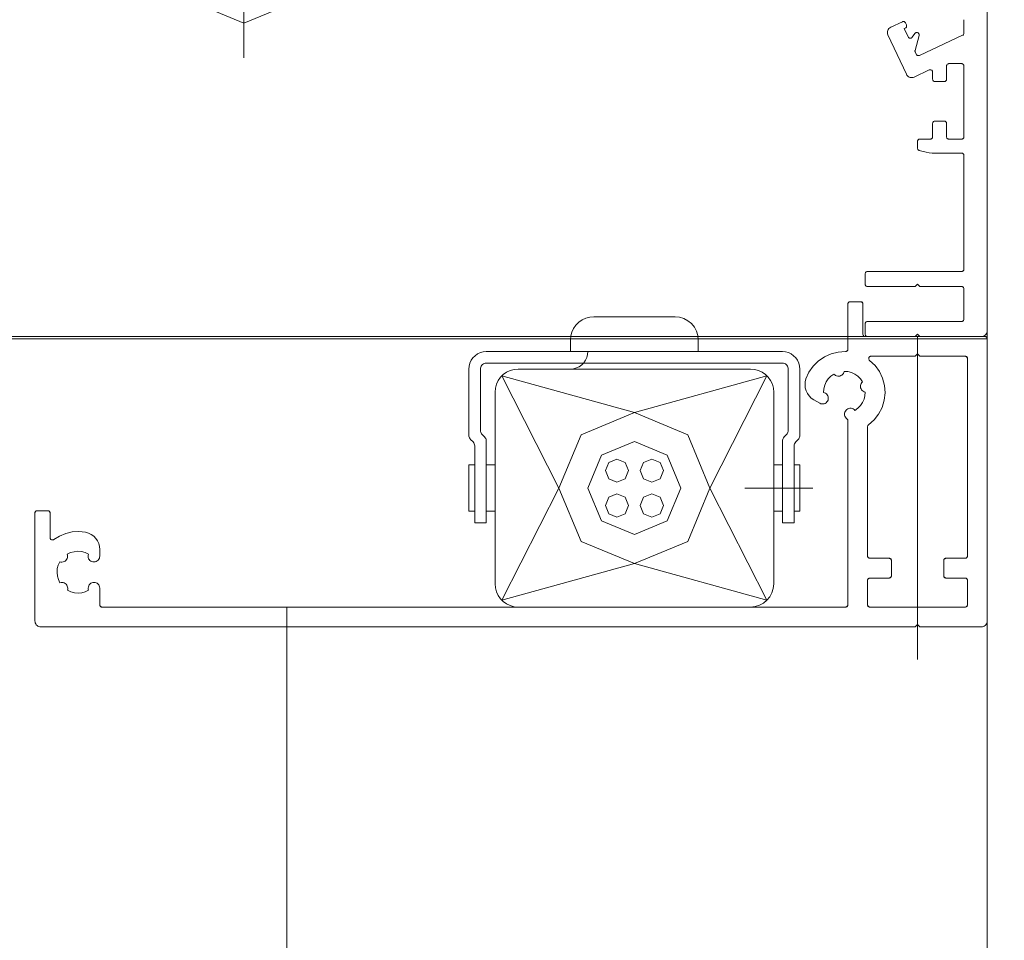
# Model space of a CAD drawing. Header units: metres. Extents: x 69 to 122.5, y -21.4 to -4.6.
# Tile 134 of 250: x 77.2472 to 77.332, y -12.2259 to -12.1466. Entities that reach past the tile are written whole.
import ezdxf

# ---------------------------------------------------------------- set-up
doc = ezdxf.new("R2010")
doc.units = ezdxf.units.M
doc.header["$LTSCALE"] = 0.02
for name, pattern in [('AM_DIN_G_W050x2', [1.375, 0.95, -0.175, 0.075, -0.175]), ('center', [1.93545, 0.9108, -0.4554, 0.11385, -0.4554]), ('thick_dash_dotted', [1.93545, 0.9108, -0.4554, 0.11385, -0.4554])]:
    doc.linetypes.add(name, pattern=pattern)
doc.layers.add('030_Sonnenschutzarbeiten-außen', color=7, linetype='Continuous', lineweight=5)
doc.layers.add('032_Metallarbeiten-Fenster', color=7, linetype='Continuous', lineweight=5)

msp = doc.modelspace()

# ---------------------------------------------------------------- linework, layer by layer
at = {"layer": '030_Sonnenschutzarbeiten-außen', "color": 8, "linetype": 'Continuous', "lineweight": 13, "true_color": 0x808080}
for p, q in [((77.330556, -12.044415), (77.330556, -12.173415)), ((77.322254, -12.147268), (77.323251, -12.146803)), ((77.323504, -12.147347), (77.323413, -12.147389)), ((77.323413, -12.147389), (77.323754, -12.148119)), ((77.323516, -12.1469), (77.323601, -12.147081)), ((77.328556, -12.147788), (77.328556, -12.14663)), ((77.323597, -12.151331), (77.322012, -12.147932)), ((77.324099, -12.148149), (77.324331, -12.147818)), ((77.324688, -12.147985), (77.324343, -12.149272)), ((77.324715, -12.149706), (77.32844, -12.147969)), ((77.324355, -12.149408), (77.324449, -12.149609)), ((77.327056, -12.150615), (77.327056, -12.151765)), ((77.328356, -12.150415), (77.327256, -12.150415)), ((77.328556, -12.156715), (77.328556, -12.150615)), ((77.325571, -12.150962), (77.324261, -12.151573)), ((77.325856, -12.151765), (77.325856, -12.151143)), ((77.326856, -12.151965), (77.326056, -12.151965)), ((77.325856, -12.156715), (77.325856, -12.155565)), ((77.326056, -12.155365), (77.326856, -12.155365)), ((77.327056, -12.155565), (77.327056, -12.156715)), ((77.324556, -12.157694), (77.324556, -12.157115)), ((77.324756, -12.156915), (77.325656, -12.156915)), ((77.327256, -12.156915), (77.328356, -12.156915)), ((77.325301, -12.158047), (77.324704, -12.157887)), ((77.328356, -12.158115), (77.325819, -12.158115)), ((77.328556, -12.168115), (77.328556, -12.158315)), ((77.320056, -12.169415), (77.320056, -12.168515)), ((77.320256, -12.168315), (77.328356, -12.168315)), ((77.324556, -12.169415), (77.324356, -12.169615)), ((77.324756, -12.169615), (77.324556, -12.169415)), ((77.324356, -12.169615), (77.320256, -12.169615)), ((77.328356, -12.169615), (77.324756, -12.169615)), ((77.328556, -12.172415), (77.328556, -12.169815)), ((77.318556, -12.171115), (77.318556, -12.175016)), ((77.319656, -12.170915), (77.318756, -12.170915)), ((77.319856, -12.173715), (77.319856, -12.171115)), ((77.320056, -12.173715), (77.320056, -12.172815)), ((77.320256, -12.172615), (77.328356, -12.172615)), ((77.201556, -12.173915), (77.329556, -12.173915)), ((77.330356, -12.173915), (77.320056, -12.173915)), ((77.324356, -12.173915), (77.320256, -12.173915)), ((77.324556, -12.173715), (77.324356, -12.173915)), ((77.324756, -12.173915), (77.324556, -12.173715)), ((77.330056, -12.173915), (77.324756, -12.173915)), ((77.330556, -12.198415), (77.330556, -12.174115)), ((77.324356, -12.175615), (77.320553, -12.175615)), ((77.324556, -12.175415), (77.324356, -12.175615)), ((77.324756, -12.175615), (77.324556, -12.175415)), ((77.328656, -12.175615), (77.324756, -12.175615)), ((77.328856, -12.192815), (77.328856, -12.175815)), ((77.315615, -12.179361), (77.31613, -12.179659)), ((77.31613, -12.179659), (77.316232, -12.179703)), ((77.318556, -12.18117), (77.318556, -12.197015)), ((77.320256, -12.18169), (77.320256, -12.192815)), ((77.249656, -12.188915), (77.248756, -12.188915)), ((77.248556, -12.189115), (77.248556, -12.198415)), ((77.249856, -12.19124), (77.249856, -12.189115)), ((77.254136, -12.192825), (77.254136, -12.192251)), ((77.253155, -12.192656), (77.25313, -12.192765)), ((77.320456, -12.193015), (77.322106, -12.193015)), ((77.327006, -12.193015), (77.328656, -12.193015)), ((77.322306, -12.193215), (77.322306, -12.194515)), ((77.326806, -12.194515), (77.326806, -12.193215)), ((77.322106, -12.194715), (77.320456, -12.194715)), ((77.328656, -12.194715), (77.327006, -12.194715)), ((77.254136, -12.195584), (77.254123, -12.195474)), ((77.254136, -12.197015), (77.254136, -12.195584)), ((77.320256, -12.194915), (77.320256, -12.197015)), ((77.328856, -12.197015), (77.328856, -12.194915)), ((77.318356, -12.197215), (77.254336, -12.197215)), ((77.320456, -12.197215), (77.328656, -12.197215)), ((77.249056, -12.198915), (77.324356, -12.198915)), ((77.324356, -12.198915), (77.324556, -12.198715)), ((77.324556, -12.198715), (77.324756, -12.198915)), ((77.324756, -12.198915), (77.330056, -12.198915))]:
    msp.add_line(p, q, dxfattribs=at)
at = {"layer": '030_Sonnenschutzarbeiten-außen', "color": 8, "linetype": 'center', "lineweight": 13, "true_color": 0x808080}
msp.add_line((77.266556, -12.149915), (77.266556, -12.053915), dxfattribs=at)
at = {"layer": '030_Sonnenschutzarbeiten-außen', "color": 8, "lineweight": 13, "true_color": 0x808080}
for p, q in [((77.318556, -12.175016), (77.318556, -12.171115)), ((77.318756, -12.170915), (77.319656, -12.170915)), ((77.319856, -12.171115), (77.319856, -12.173715)), ((77.303673, -12.172215), (77.296673, -12.172215)), ((77.311056, -12.173915), (77.241056, -12.173915)), ((77.294673, -12.175215), (77.294673, -12.174215)), ((77.305673, -12.175215), (77.305673, -12.174215)), ((77.320056, -12.173915), (77.320256, -12.173915)), ((77.320256, -12.173915), (77.330056, -12.173915)), ((77.330056, -12.173915), (77.330356, -12.173915)), ((77.330556, -12.174115), (77.330556, -12.198415)), ((77.312923, -12.175215), (77.287423, -12.175215)), ((77.287423, -12.176215), (77.312924, -12.176215)), ((77.324356, -12.175615), (77.320553, -12.175615)), ((77.324356, -12.175615), (77.324556, -12.175415)), ((77.324556, -12.175415), (77.324756, -12.175615)), ((77.328656, -12.175615), (77.324756, -12.175615)), ((77.328856, -12.175815), (77.328856, -12.192815)), ((77.285923, -12.176715), (77.285923, -12.182422)), ((77.286923, -12.176715), (77.286923, -12.182008)), ((77.290173, -12.176715), (77.310175, -12.176715)), ((77.313423, -12.176715), (77.313423, -12.182008)), ((77.314423, -12.176715), (77.314423, -12.182422)), ((77.288759, -12.177301), (77.293673, -12.186965)), ((77.300173, -12.180465), (77.288759, -12.177301)), ((77.311587, -12.177301), (77.300173, -12.180465)), ((77.306673, -12.186965), (77.311587, -12.177301)), ((77.288173, -12.195215), (77.288173, -12.178715)), ((77.312173, -12.195215), (77.312173, -12.178715)), ((77.31613, -12.179659), (77.315615, -12.179361)), ((77.316232, -12.179703), (77.31613, -12.179659)), ((77.318556, -12.197015), (77.318556, -12.18117)), ((77.320256, -12.18169), (77.320256, -12.192815)), ((77.286277, -12.182983), (77.286069, -12.182776)), ((77.287277, -12.182569), (77.287069, -12.182362)), ((77.287423, -12.189965), (77.287423, -12.182922)), ((77.312923, -12.189965), (77.312923, -12.182922)), ((77.313069, -12.182569), (77.313277, -12.182362)), ((77.314069, -12.182983), (77.314277, -12.182776)), ((77.286423, -12.189965), (77.286423, -12.183336)), ((77.313923, -12.189965), (77.313923, -12.183336)), ((77.285923, -12.188965), (77.285923, -12.184965)), ((77.286423, -12.184965), (77.285923, -12.184965)), ((77.288173, -12.184965), (77.287423, -12.184965)), ((77.312173, -12.184965), (77.312923, -12.184965)), ((77.313923, -12.184965), (77.314423, -12.184965)), ((77.314423, -12.188965), (77.314423, -12.184965)), ((77.293673, -12.186965), (77.288759, -12.196629)), ((77.311587, -12.196629), (77.306673, -12.186965)), ((77.309673, -12.186965), (77.31554, -12.186965)), ((77.248756, -12.188915), (77.249656, -12.188915)), ((77.248556, -12.198415), (77.248556, -12.189115)), ((77.249856, -12.189115), (77.249856, -12.19124)), ((77.285923, -12.188965), (77.286423, -12.188965)), ((77.287423, -12.188965), (77.288173, -12.188965)), ((77.312923, -12.188965), (77.312173, -12.188965)), ((77.314423, -12.188965), (77.313923, -12.188965)), ((77.286423, -12.189965), (77.287423, -12.189965)), ((77.313923, -12.189965), (77.312923, -12.189965)), ((77.254136, -12.192251), (77.254136, -12.192825)), ((77.25313, -12.192765), (77.253155, -12.192656)), ((77.320456, -12.193015), (77.322106, -12.193015)), ((77.327006, -12.193015), (77.328656, -12.193015)), ((77.288759, -12.196629), (77.300173, -12.193465)), ((77.300173, -12.193465), (77.311587, -12.196629)), ((77.322306, -12.193215), (77.322306, -12.194515)), ((77.326806, -12.194515), (77.326806, -12.193215)), ((77.322106, -12.194715), (77.320456, -12.194715)), ((77.328656, -12.194715), (77.327006, -12.194715)), ((77.254123, -12.195474), (77.254136, -12.195584)), ((77.254136, -12.195584), (77.254136, -12.197015)), ((77.320256, -12.194915), (77.320256, -12.197015)), ((77.328856, -12.194915), (77.328856, -12.197015)), ((77.270256, -12.197215), (77.270256, -15.172699)), ((77.318356, -12.197215), (77.274336, -12.197215)), ((77.290173, -12.197215), (77.310173, -12.197215)), ((77.328656, -12.197215), (77.320456, -12.197215)), ((77.324356, -12.198915), (77.269056, -12.198915)), ((77.324356, -12.198915), (77.324556, -12.198715)), ((77.324556, -12.198715), (77.324756, -12.198915)), ((77.330056, -12.198915), (77.324756, -12.198915))]:
    msp.add_line(p, q, dxfattribs=at)
at = {"layer": '030_Sonnenschutzarbeiten-außen', "color": 8, "linetype": 'AM_DIN_G_W050x2', "lineweight": 13, "true_color": 0x808080}
msp.add_line((77.32454, -12.201736), (77.32456, -12.173915), dxfattribs=at)
at = {"layer": '030_Sonnenschutzarbeiten-außen', "color": 8, "linetype": 'thick_dash_dotted', "lineweight": 13, "true_color": 0x808080}
msp.add_lwpolyline([(77.311556, -12.101915), (77.298375, -12.133735), (77.266556, -12.146915), (77.234736, -12.133735), (77.221556, -12.101915), (77.234736, -12.070095), (77.266556, -12.056915), (77.298375, -12.070095)], close=True, dxfattribs=at)
at = {"layer": '030_Sonnenschutzarbeiten-außen', "color": 8, "linetype": 'Continuous', "lineweight": 13, "true_color": 0x808080}
for points in [[(77.322254, -12.147268), (77.322169, -12.147318), (77.322096, -12.147383), (77.322037, -12.147462), (77.321995, -12.14755), (77.321971, -12.147645), (77.321965, -12.147743), (77.321979, -12.14784), (77.322012, -12.147932)], [(77.323516, -12.1469), (77.323496, -12.146866), (77.32347, -12.146837), (77.323439, -12.146813), (77.323403, -12.146796), (77.323365, -12.146787), (77.323326, -12.146784), (77.323287, -12.14679), (77.323251, -12.146803)], [(77.323504, -12.147347), (77.323538, -12.147327), (77.323567, -12.147301), (77.323591, -12.147269), (77.323607, -12.147234), (77.323617, -12.147196), (77.323619, -12.147157), (77.323614, -12.147118), (77.323601, -12.147081)], [(77.323754, -12.148119), (77.323773, -12.148152), (77.323798, -12.14818), (77.323828, -12.148204), (77.323862, -12.148221), (77.323899, -12.148231), (77.323937, -12.148235), (77.323975, -12.148231), (77.324011, -12.14822), (77.324045, -12.148202), (77.324074, -12.148178), (77.324099, -12.148149)], [(77.324688, -12.147985), (77.324694, -12.147948), (77.324693, -12.147911), (77.324686, -12.147875), (77.324672, -12.14784), (77.324652, -12.147809), (77.324626, -12.147782), (77.324596, -12.14776), (77.324562, -12.147745), (77.324526, -12.147735), (77.324489, -12.147733), (77.324452, -12.147738), (77.324417, -12.147749), (77.324384, -12.147767), (77.324355, -12.14779), (77.324331, -12.147818)], [(77.32844, -12.147969), (77.328473, -12.14795), (77.328501, -12.147925), (77.328524, -12.147895), (77.328541, -12.147862), (77.328552, -12.147825), (77.328556, -12.147788)], [(77.324343, -12.149272), (77.324337, -12.149306), (77.324337, -12.149341), (77.324343, -12.149375), (77.324355, -12.149408)], [(77.324449, -12.149609), (77.324469, -12.149643), (77.324495, -12.149672), (77.324526, -12.149696), (77.324562, -12.149713), (77.3246, -12.149723), (77.324639, -12.149725), (77.324678, -12.149719), (77.324715, -12.149706)], [(77.327256, -12.150415), (77.327217, -12.150419), (77.327179, -12.15043), (77.327144, -12.150449), (77.327114, -12.150474), (77.327089, -12.150504), (77.327071, -12.150539), (77.327059, -12.150576), (77.327056, -12.150615)], [(77.328556, -12.150615), (77.328552, -12.150576), (77.32854, -12.150539), (77.328522, -12.150504), (77.328497, -12.150474), (77.328467, -12.150449), (77.328432, -12.15043), (77.328395, -12.150419), (77.328356, -12.150415)], [(77.323597, -12.151331), (77.32364, -12.151406), (77.323696, -12.151473), (77.323763, -12.151529), (77.323838, -12.151573), (77.32392, -12.151603), (77.324006, -12.151618), (77.324093, -12.151618), (77.324179, -12.151603), (77.324261, -12.151573)], [(77.325856, -12.151143), (77.325852, -12.151107), (77.325842, -12.151072), (77.325826, -12.151039), (77.325805, -12.15101), (77.325778, -12.150985), (77.325747, -12.150965), (77.325713, -12.150952), (77.325678, -12.150944), (77.325641, -12.150944), (77.325605, -12.15095), (77.325571, -12.150962)], [(77.325856, -12.151765), (77.325859, -12.151804), (77.325871, -12.151842), (77.325889, -12.151876), (77.325914, -12.151907), (77.325944, -12.151931), (77.325979, -12.15195), (77.326017, -12.151961), (77.326056, -12.151965)], [(77.326856, -12.151965), (77.326895, -12.151961), (77.326932, -12.15195), (77.326967, -12.151931), (77.326997, -12.151907), (77.327022, -12.151876), (77.32704, -12.151842), (77.327052, -12.151804), (77.327056, -12.151765)], [(77.326056, -12.155365), (77.326017, -12.155369), (77.325979, -12.15538), (77.325944, -12.155399), (77.325914, -12.155424), (77.325889, -12.155454), (77.325871, -12.155489), (77.325859, -12.155526), (77.325856, -12.155565)], [(77.327056, -12.155565), (77.327052, -12.155526), (77.32704, -12.155489), (77.327022, -12.155454), (77.326997, -12.155424), (77.326967, -12.155399), (77.326932, -12.15538), (77.326895, -12.155369), (77.326856, -12.155365)], [(77.325656, -12.156915), (77.325695, -12.156911), (77.325732, -12.1569), (77.325767, -12.156881), (77.325797, -12.156857), (77.325822, -12.156826), (77.32584, -12.156792), (77.325852, -12.156754), (77.325856, -12.156715)], [(77.327056, -12.156715), (77.327059, -12.156754), (77.327071, -12.156792), (77.327089, -12.156826), (77.327114, -12.156857), (77.327144, -12.156881), (77.327179, -12.1569), (77.327217, -12.156911), (77.327256, -12.156915)], [(77.328356, -12.156915), (77.328395, -12.156911), (77.328432, -12.1569), (77.328467, -12.156881), (77.328497, -12.156857), (77.328522, -12.156826), (77.32854, -12.156792), (77.328552, -12.156754), (77.328556, -12.156715)], [(77.324756, -12.156915), (77.324717, -12.156919), (77.324679, -12.15693), (77.324644, -12.156949), (77.324614, -12.156974), (77.324589, -12.157004), (77.324571, -12.157039), (77.324559, -12.157076), (77.324556, -12.157115)], [(77.324556, -12.157694), (77.324559, -12.157731), (77.324569, -12.157767), (77.324586, -12.1578), (77.324609, -12.15783), (77.324637, -12.157855), (77.324669, -12.157874), (77.324704, -12.157887)], [(77.325301, -12.158047), (77.325558, -12.158098), (77.325819, -12.158115)], [(77.328556, -12.158315), (77.328552, -12.158276), (77.32854, -12.158239), (77.328522, -12.158204), (77.328497, -12.158174), (77.328467, -12.158149), (77.328432, -12.15813), (77.328395, -12.158119), (77.328356, -12.158115)], [(77.320256, -12.168315), (77.320217, -12.168319), (77.320179, -12.16833), (77.320144, -12.168349), (77.320114, -12.168374), (77.320089, -12.168404), (77.320071, -12.168439), (77.320059, -12.168476), (77.320056, -12.168515)], [(77.328356, -12.168315), (77.328395, -12.168311), (77.328432, -12.1683), (77.328467, -12.168281), (77.328497, -12.168257), (77.328522, -12.168226), (77.32854, -12.168192), (77.328552, -12.168154), (77.328556, -12.168115)], [(77.320056, -12.169415), (77.320059, -12.169454), (77.320071, -12.169492), (77.320089, -12.169526), (77.320114, -12.169557), (77.320144, -12.169581), (77.320179, -12.1696), (77.320217, -12.169611), (77.320256, -12.169615)], [(77.328556, -12.169815), (77.328552, -12.169776), (77.32854, -12.169739), (77.328522, -12.169704), (77.328497, -12.169674), (77.328467, -12.169649), (77.328432, -12.16963), (77.328395, -12.169619), (77.328356, -12.169615)], [(77.318756, -12.170915), (77.318717, -12.170919), (77.318679, -12.17093), (77.318644, -12.170949), (77.318614, -12.170974), (77.318589, -12.171004), (77.318571, -12.171039), (77.318559, -12.171076), (77.318556, -12.171115)], [(77.319856, -12.171115), (77.319852, -12.171076), (77.31984, -12.171039), (77.319822, -12.171004), (77.319797, -12.170974), (77.319767, -12.170949), (77.319732, -12.17093), (77.319695, -12.170919), (77.319656, -12.170915)], [(77.320256, -12.172615), (77.320217, -12.172619), (77.320179, -12.17263), (77.320144, -12.172649), (77.320114, -12.172674), (77.320089, -12.172704), (77.320071, -12.172739), (77.320059, -12.172776), (77.320056, -12.172815)], [(77.328356, -12.172615), (77.328395, -12.172611), (77.328432, -12.1726), (77.328467, -12.172581), (77.328497, -12.172557), (77.328522, -12.172526), (77.32854, -12.172492), (77.328552, -12.172454), (77.328556, -12.172415)], [(77.330056, -12.173915), (77.330142, -12.173908), (77.330227, -12.173885), (77.330306, -12.173848), (77.330377, -12.173798), (77.330439, -12.173737), (77.330489, -12.173665), (77.330525, -12.173586), (77.330548, -12.173502), (77.330556, -12.173415)], [(77.319856, -12.173715), (77.319859, -12.173754), (77.319871, -12.173792), (77.319889, -12.173826), (77.319914, -12.173857), (77.319944, -12.173881), (77.319979, -12.1739), (77.320017, -12.173911), (77.320056, -12.173915)], [(77.320056, -12.173715), (77.320059, -12.173754), (77.320071, -12.173792), (77.320089, -12.173826), (77.320114, -12.173857), (77.320144, -12.173881), (77.320179, -12.1739), (77.320217, -12.173911), (77.320256, -12.173915)], [(77.330556, -12.174115), (77.330552, -12.174076), (77.33054, -12.174039), (77.330522, -12.174004), (77.330497, -12.173974), (77.330467, -12.173949), (77.330432, -12.17393), (77.330395, -12.173919), (77.330356, -12.173915)], [(77.31835, -12.175216), (77.31772, -12.175256), (77.317107, -12.175409), (77.316531, -12.17567), (77.316011, -12.176029), (77.315565, -12.176476), (77.315206, -12.176997), (77.314947, -12.177573)], [(77.31835, -12.175216), (77.318386, -12.175214), (77.31842, -12.175206), (77.318452, -12.175191), (77.318482, -12.175172), (77.318507, -12.175147), (77.318528, -12.175118), (77.318543, -12.175086), (77.318552, -12.175052), (77.318556, -12.175016)], [(77.320337, -12.181529), (77.320815, -12.181102), (77.321208, -12.180595), (77.321501, -12.180025), (77.321686, -12.179411), (77.321755, -12.178773), (77.321707, -12.178134), (77.321543, -12.177514), (77.321269, -12.176934), (77.320893, -12.176415), (77.320429, -12.175972)], [(77.320553, -12.175615), (77.320516, -12.175619), (77.320479, -12.175629), (77.320445, -12.175647), (77.320416, -12.17567), (77.320391, -12.175699), (77.320372, -12.175732), (77.320359, -12.175768), (77.320354, -12.175805), (77.320355, -12.175843), (77.320364, -12.17588), (77.32038, -12.175915), (77.320402, -12.175946), (77.320429, -12.175972)], [(77.328856, -12.175815), (77.328852, -12.175776), (77.32884, -12.175739), (77.328822, -12.175704), (77.328797, -12.175674), (77.328767, -12.175649), (77.328732, -12.17563), (77.328695, -12.175619), (77.328656, -12.175615)], [(77.317357, -12.177155), (77.317425, -12.177222), (77.317504, -12.177275), (77.317591, -12.177311), (77.317684, -12.177331), (77.317779, -12.177333), (77.317873, -12.177317), (77.317962, -12.177283), (77.318042, -12.177233), (77.318112, -12.177169), (77.318169, -12.177093), (77.31821, -12.177007), (77.318234, -12.176915)], [(77.319815, -12.177817), (77.319633, -12.177557), (77.319408, -12.177333), (77.319147, -12.177151), (77.318858, -12.177019), (77.318551, -12.17694), (77.318234, -12.176915)], [(77.314947, -12.177573), (77.314884, -12.177823), (77.314865, -12.178081), (77.314891, -12.178338), (77.31496, -12.178587), (77.315071, -12.17882), (77.31522, -12.179031), (77.315403, -12.179213), (77.315615, -12.179361)], [(77.317357, -12.177155), (77.317097, -12.177338), (77.316873, -12.177563), (77.316691, -12.177824), (77.316559, -12.178114), (77.31648, -12.178422), (77.316456, -12.178739)], [(77.319815, -12.177817), (77.319749, -12.177884), (77.319696, -12.177963), (77.319659, -12.178051), (77.31964, -12.178144), (77.319638, -12.178239), (77.319654, -12.178332), (77.319688, -12.178421), (77.319738, -12.178502), (77.319802, -12.178572), (77.319878, -12.178628), (77.319963, -12.178669), (77.320055, -12.178694)], [(77.316232, -12.179703), (77.316326, -12.179722), (77.316421, -12.179723), (77.316516, -12.179706), (77.316605, -12.179671), (77.316685, -12.179619), (77.316754, -12.179553), (77.31681, -12.179475), (77.316849, -12.179387), (77.31687, -12.179294), (77.316874, -12.179198), (77.316859, -12.179104), (77.316826, -12.179014), (77.316776, -12.178932), (77.316712, -12.178861), (77.316635, -12.178804), (77.316548, -12.178763), (77.316456, -12.178739)], [(77.319156, -12.180273), (77.319416, -12.180091), (77.319639, -12.179866), (77.31982, -12.179605), (77.319952, -12.179317), (77.320031, -12.17901), (77.320055, -12.178694)], [(77.319156, -12.180273), (77.319088, -12.180207), (77.31901, -12.180155), (77.318922, -12.180119), (77.31883, -12.180099), (77.318735, -12.180097), (77.318642, -12.180113), (77.318553, -12.180145), (77.318472, -12.180194), (77.318402, -12.180257), (77.318344, -12.180332), (77.318301, -12.180417), (77.318275, -12.180507), (77.318267, -12.180602), (77.318276, -12.180696), (77.318302, -12.180787), (77.318345, -12.180871), (77.318403, -12.180946), (77.318474, -12.181008)], [(77.318556, -12.18117), (77.318552, -12.181133), (77.318542, -12.181096), (77.318525, -12.181063), (77.318502, -12.181033), (77.318474, -12.181008)], [(77.320337, -12.181529), (77.320309, -12.181554), (77.320286, -12.181584), (77.320269, -12.181617), (77.320259, -12.181653), (77.320256, -12.18169)], [(77.248756, -12.188915), (77.248717, -12.188919), (77.248679, -12.18893), (77.248644, -12.188949), (77.248614, -12.188974), (77.248589, -12.189004), (77.248571, -12.189039), (77.248559, -12.189076), (77.248556, -12.189115)], [(77.249856, -12.189115), (77.249852, -12.189076), (77.24984, -12.189039), (77.249822, -12.189004), (77.249797, -12.188974), (77.249767, -12.188949), (77.249732, -12.18893), (77.249695, -12.188919), (77.249656, -12.188915)], [(77.249856, -12.19124), (77.249859, -12.191277), (77.249869, -12.191312), (77.249885, -12.191345), (77.249907, -12.191374), (77.249934, -12.191399), (77.249966, -12.191419), (77.25, -12.191432), (77.250036, -12.191439), (77.250073, -12.191439), (77.250109, -12.191433), (77.250143, -12.19142), (77.250175, -12.191401)], [(77.252921, -12.190779), (77.252345, -12.190716), (77.251767, -12.190749), (77.251203, -12.190877), (77.250667, -12.191096), (77.250175, -12.191401)], [(77.254136, -12.192251), (77.254113, -12.191994), (77.254047, -12.191744), (77.253939, -12.19151), (77.253793, -12.191297), (77.253612, -12.191113), (77.253402, -12.190962), (77.253169, -12.19085), (77.252921, -12.190779)], [(77.250698, -12.193313), (77.25079, -12.193337), (77.250884, -12.193343), (77.250979, -12.193332), (77.251069, -12.193302), (77.251152, -12.193256), (77.251225, -12.193195), (77.251285, -12.193122), (77.25133, -12.193038), (77.251358, -12.192948), (77.251369, -12.192853), (77.251362, -12.192759), (77.251337, -12.192667)], [(77.253155, -12.192656), (77.252867, -12.192522), (77.252561, -12.192441), (77.252244, -12.192415), (77.251929, -12.192445), (77.251623, -12.19253), (77.251337, -12.192667)], [(77.253129, -12.192765), (77.253127, -12.192862), (77.253143, -12.192957), (77.253177, -12.193048), (77.253228, -12.19313), (77.253293, -12.193201), (77.253371, -12.193259), (77.253459, -12.1933), (77.253552, -12.193324), (77.253649, -12.19333), (77.253745, -12.193317), (77.253836, -12.193286), (77.253921, -12.193239), (77.253994, -12.193176), (77.254054, -12.1931), (77.254099, -12.193014), (77.254126, -12.192922), (77.254136, -12.192825)], [(77.320256, -12.192815), (77.320259, -12.192854), (77.320271, -12.192892), (77.320289, -12.192926), (77.320314, -12.192957), (77.320344, -12.192981), (77.320379, -12.193), (77.320417, -12.193011), (77.320456, -12.193015)], [(77.322306, -12.193215), (77.322302, -12.193176), (77.32229, -12.193139), (77.322272, -12.193104), (77.322247, -12.193074), (77.322217, -12.193049), (77.322182, -12.19303), (77.322145, -12.193019), (77.322106, -12.193015)], [(77.327006, -12.193015), (77.326967, -12.193019), (77.326929, -12.19303), (77.326894, -12.193049), (77.326864, -12.193074), (77.326839, -12.193104), (77.326821, -12.193139), (77.326809, -12.193176), (77.326806, -12.193215)], [(77.328656, -12.193015), (77.328695, -12.193011), (77.328732, -12.193), (77.328767, -12.192981), (77.328797, -12.192957), (77.328822, -12.192926), (77.32884, -12.192892), (77.328852, -12.192854), (77.328856, -12.192815)], [(77.250698, -12.193313), (77.250564, -12.193601), (77.250482, -12.193908), (77.250456, -12.194225), (77.250485, -12.194541), (77.25057, -12.194847), (77.250708, -12.195134)], [(77.320456, -12.194715), (77.320417, -12.194719), (77.320379, -12.19473), (77.320344, -12.194749), (77.320314, -12.194774), (77.320289, -12.194804), (77.320271, -12.194839), (77.320259, -12.194876), (77.320256, -12.194915)], [(77.322106, -12.194715), (77.322145, -12.194711), (77.322182, -12.1947), (77.322217, -12.194681), (77.322247, -12.194657), (77.322272, -12.194626), (77.32229, -12.194592), (77.322302, -12.194554), (77.322306, -12.194515)], [(77.326806, -12.194515), (77.326809, -12.194554), (77.326821, -12.194592), (77.326839, -12.194626), (77.326864, -12.194657), (77.326894, -12.194681), (77.326929, -12.1947), (77.326967, -12.194711), (77.327006, -12.194715)], [(77.328856, -12.194915), (77.328852, -12.194876), (77.32884, -12.194839), (77.328822, -12.194804), (77.328797, -12.194774), (77.328767, -12.194749), (77.328732, -12.19473), (77.328695, -12.194719), (77.328656, -12.194715)], [(77.251354, -12.195773), (77.251378, -12.195681), (77.251384, -12.195586), (77.251372, -12.195492), (77.251343, -12.195402), (77.251297, -12.195319), (77.251236, -12.195246), (77.251162, -12.195186), (77.251079, -12.195141), (77.250988, -12.195112), (77.250894, -12.195101), (77.250799, -12.195109), (77.250708, -12.195134)], [(77.254123, -12.195473), (77.254093, -12.195383), (77.254046, -12.195299), (77.253984, -12.195227), (77.253909, -12.195167), (77.253824, -12.195123), (77.253732, -12.195096), (77.253636, -12.195088), (77.253541, -12.195097), (77.253449, -12.195125), (77.253365, -12.19517), (77.253291, -12.195231), (77.253229, -12.195304), (77.253183, -12.195388), (77.253154, -12.195479), (77.253143, -12.195574), (77.25315, -12.19567), (77.253176, -12.195762)], [(77.251354, -12.195773), (77.251642, -12.195907), (77.251949, -12.195989), (77.252266, -12.196015), (77.252583, -12.195985), (77.252889, -12.1959), (77.253176, -12.195762)], [(77.254136, -12.197015), (77.254139, -12.197054), (77.254151, -12.197092), (77.254169, -12.197126), (77.254194, -12.197157), (77.254224, -12.197181), (77.254259, -12.1972), (77.254297, -12.197211), (77.254336, -12.197215)], [(77.318356, -12.197215), (77.318395, -12.197211), (77.318432, -12.1972), (77.318467, -12.197181), (77.318497, -12.197157), (77.318522, -12.197126), (77.31854, -12.197092), (77.318552, -12.197054), (77.318556, -12.197015)], [(77.320256, -12.197015), (77.320259, -12.197054), (77.320271, -12.197092), (77.320289, -12.197126), (77.320314, -12.197157), (77.320344, -12.197181), (77.320379, -12.1972), (77.320417, -12.197211), (77.320456, -12.197215)], [(77.328656, -12.197215), (77.328695, -12.197211), (77.328732, -12.1972), (77.328767, -12.197181), (77.328797, -12.197157), (77.328822, -12.197126), (77.32884, -12.197092), (77.328852, -12.197054), (77.328856, -12.197015)], [(77.248556, -12.198415), (77.248563, -12.198502), (77.248586, -12.198586), (77.248623, -12.198665), (77.248673, -12.198737), (77.248734, -12.198798), (77.248806, -12.198848), (77.248885, -12.198885), (77.248969, -12.198908), (77.249056, -12.198915)], [(77.330056, -12.198915), (77.330142, -12.198908), (77.330227, -12.198885), (77.330306, -12.198848), (77.330377, -12.198798), (77.330439, -12.198737), (77.330489, -12.198665), (77.330525, -12.198586), (77.330548, -12.198502), (77.330556, -12.198415)]]:
    msp.add_lwpolyline(points, dxfattribs=at)
at = {"layer": '030_Sonnenschutzarbeiten-außen', "color": 8, "lineweight": 13, "true_color": 0x808080}
for points in [[(77.318756, -12.170915), (77.318721, -12.170918), (77.318687, -12.170927), (77.318656, -12.170942), (77.318627, -12.170962), (77.318602, -12.170987), (77.318582, -12.171015), (77.318568, -12.171047), (77.318559, -12.17108), (77.318556, -12.171115)], [(77.319856, -12.171115), (77.319853, -12.17108), (77.319844, -12.171047), (77.319829, -12.171015), (77.319809, -12.170987), (77.319784, -12.170962), (77.319756, -12.170942), (77.319724, -12.170927), (77.31969, -12.170918), (77.319656, -12.170915)], [(77.296673, -12.172215), (77.296326, -12.172246), (77.295989, -12.172336), (77.295673, -12.172483), (77.295387, -12.172683), (77.295141, -12.17293), (77.294941, -12.173215), (77.294794, -12.173531), (77.294703, -12.173868), (77.294673, -12.174215)], [(77.305673, -12.174215), (77.305635, -12.173825), (77.305521, -12.17345), (77.305336, -12.173104), (77.305087, -12.172801), (77.304784, -12.172552), (77.304438, -12.172367), (77.304063, -12.172254), (77.303673, -12.172215)], [(77.319856, -12.173715), (77.319859, -12.173754), (77.319871, -12.173792), (77.319889, -12.173826), (77.319914, -12.173857), (77.319944, -12.173881), (77.319979, -12.1739), (77.320017, -12.173911), (77.320056, -12.173915)], [(77.330556, -12.174115), (77.330553, -12.17408), (77.330544, -12.174047), (77.330529, -12.174015), (77.330509, -12.173987), (77.330484, -12.173962), (77.330456, -12.173942), (77.330424, -12.173927), (77.33039, -12.173918), (77.330356, -12.173915)], [(77.287423, -12.175215), (77.287163, -12.175238), (77.28691, -12.175306), (77.286673, -12.175416), (77.286459, -12.175566), (77.286274, -12.175751), (77.286124, -12.175965), (77.286013, -12.176202), (77.285946, -12.176455), (77.285923, -12.176715)], [(77.294673, -12.176715), (77.294933, -12.176692), (77.295186, -12.176625), (77.295423, -12.176514), (77.295637, -12.176364), (77.295822, -12.176179), (77.295972, -12.175965), (77.296083, -12.175728), (77.29615, -12.175476), (77.296173, -12.175215)], [(77.314423, -12.176715), (77.3144, -12.176455), (77.314333, -12.176202), (77.314222, -12.175965), (77.314072, -12.175751), (77.313887, -12.175566), (77.313673, -12.175416), (77.313436, -12.175306), (77.313183, -12.175238), (77.312923, -12.175215)], [(77.31835, -12.175216), (77.31772, -12.175256), (77.317107, -12.175409), (77.316531, -12.17567), (77.316011, -12.176029), (77.315565, -12.176476), (77.315206, -12.176997), (77.314947, -12.177573)], [(77.31835, -12.175216), (77.318386, -12.175214), (77.31842, -12.175206), (77.318452, -12.175191), (77.318482, -12.175172), (77.318507, -12.175147), (77.318528, -12.175118), (77.318543, -12.175086), (77.318552, -12.175052), (77.318556, -12.175016)], [(77.287423, -12.176215), (77.287336, -12.176223), (77.287252, -12.176245), (77.287173, -12.176282), (77.287102, -12.176332), (77.28704, -12.176394), (77.28699, -12.176465), (77.286953, -12.176544), (77.286931, -12.176628), (77.286923, -12.176715)], [(77.313423, -12.176715), (77.313415, -12.176628), (77.313393, -12.176544), (77.313356, -12.176465), (77.313306, -12.176394), (77.313244, -12.176332), (77.313173, -12.176282), (77.313094, -12.176245), (77.31301, -12.176223), (77.312923, -12.176215)], [(77.320337, -12.181529), (77.320815, -12.181102), (77.321208, -12.180595), (77.321501, -12.180025), (77.321686, -12.179411), (77.321755, -12.178773), (77.321707, -12.178134), (77.321543, -12.177514), (77.321269, -12.176934), (77.320893, -12.176415), (77.320429, -12.175972)], [(77.320553, -12.175615), (77.320516, -12.175619), (77.320479, -12.175629), (77.320445, -12.175647), (77.320416, -12.17567), (77.320391, -12.175699), (77.320372, -12.175732), (77.320359, -12.175768), (77.320354, -12.175805), (77.320355, -12.175843), (77.320364, -12.17588), (77.32038, -12.175915), (77.320402, -12.175946), (77.320429, -12.175972)], [(77.328856, -12.175815), (77.328853, -12.17578), (77.328844, -12.175747), (77.328829, -12.175715), (77.328809, -12.175687), (77.328784, -12.175662), (77.328756, -12.175642), (77.328724, -12.175627), (77.32869, -12.175618), (77.328656, -12.175615)], [(77.290173, -12.176715), (77.289826, -12.176746), (77.289489, -12.176836), (77.289173, -12.176983), (77.288887, -12.177183), (77.288641, -12.17743), (77.288441, -12.177715), (77.288294, -12.178031), (77.288203, -12.178368), (77.288173, -12.178715)], [(77.312173, -12.178715), (77.312143, -12.178368), (77.312052, -12.178031), (77.311905, -12.177715), (77.311705, -12.17743), (77.311459, -12.177183), (77.311173, -12.176983), (77.310857, -12.176836), (77.31052, -12.176746), (77.310173, -12.176715)], [(77.317357, -12.177155), (77.317425, -12.177222), (77.317504, -12.177275), (77.317591, -12.177311), (77.317684, -12.177331), (77.317779, -12.177333), (77.317873, -12.177317), (77.317962, -12.177283), (77.318042, -12.177233), (77.318112, -12.177169), (77.318169, -12.177093), (77.31821, -12.177007), (77.318234, -12.176915)], [(77.319815, -12.177817), (77.319633, -12.177557), (77.319408, -12.177333), (77.319147, -12.177151), (77.318858, -12.177019), (77.318551, -12.17694), (77.318234, -12.176915)], [(77.314947, -12.177573), (77.314884, -12.177823), (77.314865, -12.178081), (77.314891, -12.178338), (77.31496, -12.178587), (77.315071, -12.17882), (77.31522, -12.179031), (77.315403, -12.179213), (77.315615, -12.179361)], [(77.317357, -12.177155), (77.317097, -12.177338), (77.316873, -12.177563), (77.316691, -12.177824), (77.316559, -12.178114), (77.31648, -12.178422), (77.316456, -12.178739)], [(77.319815, -12.177817), (77.319749, -12.177884), (77.319696, -12.177963), (77.319659, -12.178051), (77.31964, -12.178144), (77.319638, -12.178239), (77.319654, -12.178332), (77.319688, -12.178421), (77.319738, -12.178502), (77.319802, -12.178572), (77.319878, -12.178628), (77.319963, -12.178669), (77.320055, -12.178694)], [(77.316232, -12.179703), (77.316326, -12.179722), (77.316421, -12.179723), (77.316516, -12.179706), (77.316605, -12.179671), (77.316685, -12.179619), (77.316754, -12.179553), (77.31681, -12.179475), (77.316849, -12.179387), (77.31687, -12.179294), (77.316874, -12.179198), (77.316859, -12.179104), (77.316826, -12.179014), (77.316776, -12.178932), (77.316712, -12.178861), (77.316635, -12.178804), (77.316548, -12.178763), (77.316456, -12.178739)], [(77.319156, -12.180273), (77.319416, -12.180091), (77.319639, -12.179866), (77.31982, -12.179605), (77.319952, -12.179317), (77.320031, -12.17901), (77.320055, -12.178694)], [(77.319156, -12.180273), (77.319088, -12.180207), (77.31901, -12.180155), (77.318922, -12.180119), (77.31883, -12.180099), (77.318735, -12.180097), (77.318642, -12.180113), (77.318553, -12.180145), (77.318472, -12.180194), (77.318402, -12.180257), (77.318344, -12.180332), (77.318301, -12.180417), (77.318275, -12.180507), (77.318267, -12.180602), (77.318276, -12.180696), (77.318302, -12.180787), (77.318345, -12.180871), (77.318403, -12.180946), (77.318474, -12.181008)], [(77.318556, -12.18117), (77.318552, -12.181133), (77.318542, -12.181096), (77.318525, -12.181063), (77.318502, -12.181033), (77.318474, -12.181008)], [(77.286923, -12.182008), (77.286929, -12.182086), (77.286947, -12.182163), (77.286977, -12.182235), (77.287018, -12.182302), (77.287069, -12.182362)], [(77.313277, -12.182362), (77.313328, -12.182302), (77.313369, -12.182235), (77.313399, -12.182163), (77.313417, -12.182086), (77.313423, -12.182008)], [(77.320337, -12.181529), (77.320309, -12.181554), (77.320286, -12.181584), (77.320269, -12.181617), (77.320259, -12.181653), (77.320256, -12.18169)], [(77.285923, -12.182422), (77.285929, -12.1825), (77.285947, -12.182577), (77.285977, -12.182649), (77.286018, -12.182716), (77.286069, -12.182776)], [(77.286423, -12.183336), (77.286413, -12.183239), (77.286385, -12.183145), (77.286339, -12.183059), (77.286277, -12.182983)], [(77.287423, -12.182922), (77.287417, -12.182844), (77.287399, -12.182768), (77.287368, -12.182695), (77.287328, -12.182628), (77.287277, -12.182569)], [(77.313069, -12.182569), (77.313018, -12.182628), (77.312977, -12.182695), (77.312947, -12.182768), (77.312929, -12.182844), (77.312923, -12.182922)], [(77.314069, -12.182983), (77.314007, -12.183059), (77.313961, -12.183145), (77.313933, -12.183239), (77.313923, -12.183336)], [(77.314277, -12.182776), (77.314328, -12.182716), (77.314369, -12.182649), (77.314399, -12.182577), (77.314417, -12.1825), (77.314423, -12.182422)], [(77.248756, -12.188915), (77.248721, -12.188918), (77.248687, -12.188927), (77.248656, -12.188942), (77.248627, -12.188962), (77.248602, -12.188987), (77.248582, -12.189015), (77.248568, -12.189047), (77.248559, -12.18908), (77.248556, -12.189115)], [(77.249856, -12.189115), (77.249853, -12.18908), (77.249844, -12.189047), (77.249829, -12.189015), (77.249809, -12.188987), (77.249784, -12.188962), (77.249756, -12.188942), (77.249724, -12.188927), (77.24969, -12.188918), (77.249656, -12.188915)], [(77.249856, -12.19124), (77.249859, -12.191277), (77.249869, -12.191312), (77.249885, -12.191345), (77.249907, -12.191374), (77.249934, -12.191399), (77.249966, -12.191419), (77.25, -12.191432), (77.250036, -12.191439), (77.250073, -12.191439), (77.250109, -12.191433), (77.250143, -12.19142), (77.250175, -12.191401)], [(77.252921, -12.190779), (77.252345, -12.190716), (77.251767, -12.190749), (77.251203, -12.190877), (77.250667, -12.191096), (77.250175, -12.191401)], [(77.254136, -12.192251), (77.254113, -12.191994), (77.254047, -12.191744), (77.253939, -12.19151), (77.253793, -12.191297), (77.253612, -12.191113), (77.253402, -12.190962), (77.253169, -12.19085), (77.252921, -12.190779)], [(77.250698, -12.193313), (77.25079, -12.193337), (77.250884, -12.193343), (77.250979, -12.193332), (77.251069, -12.193302), (77.251152, -12.193256), (77.251225, -12.193195), (77.251285, -12.193122), (77.25133, -12.193038), (77.251358, -12.192948), (77.251369, -12.192853), (77.251362, -12.192759), (77.251337, -12.192667)], [(77.253155, -12.192656), (77.252867, -12.192522), (77.252561, -12.192441), (77.252244, -12.192415), (77.251929, -12.192445), (77.251623, -12.19253), (77.251337, -12.192667)], [(77.253129, -12.192765), (77.253127, -12.192862), (77.253143, -12.192957), (77.253177, -12.193048), (77.253228, -12.19313), (77.253293, -12.193201), (77.253371, -12.193259), (77.253459, -12.1933), (77.253552, -12.193324), (77.253649, -12.19333), (77.253745, -12.193317), (77.253836, -12.193286), (77.253921, -12.193239), (77.253994, -12.193176), (77.254054, -12.1931), (77.254099, -12.193014), (77.254126, -12.192922), (77.254136, -12.192825)], [(77.320256, -12.192815), (77.320259, -12.19285), (77.320268, -12.192884), (77.320282, -12.192915), (77.320302, -12.192944), (77.320327, -12.192968), (77.320356, -12.192988), (77.320387, -12.193003), (77.320421, -12.193012), (77.320456, -12.193015)], [(77.322306, -12.193215), (77.322303, -12.19318), (77.322294, -12.193147), (77.322279, -12.193115), (77.322259, -12.193087), (77.322234, -12.193062), (77.322206, -12.193042), (77.322174, -12.193027), (77.32214, -12.193018), (77.322106, -12.193015)], [(77.327006, -12.193015), (77.326971, -12.193018), (77.326937, -12.193027), (77.326906, -12.193042), (77.326877, -12.193062), (77.326852, -12.193087), (77.326832, -12.193115), (77.326818, -12.193147), (77.326809, -12.19318), (77.326806, -12.193215)], [(77.328656, -12.193015), (77.328695, -12.193011), (77.328732, -12.193), (77.328767, -12.192981), (77.328797, -12.192957), (77.328822, -12.192926), (77.32884, -12.192892), (77.328852, -12.192854), (77.328856, -12.192815)], [(77.250698, -12.193313), (77.250564, -12.193601), (77.250482, -12.193908), (77.250456, -12.194225), (77.250485, -12.194541), (77.25057, -12.194847), (77.250708, -12.195134)], [(77.320456, -12.194715), (77.320421, -12.194718), (77.320387, -12.194727), (77.320356, -12.194742), (77.320327, -12.194762), (77.320302, -12.194787), (77.320282, -12.194815), (77.320268, -12.194847), (77.320259, -12.19488), (77.320256, -12.194915)], [(77.322106, -12.194715), (77.32214, -12.194712), (77.322174, -12.194703), (77.322206, -12.194688), (77.322234, -12.194668), (77.322259, -12.194644), (77.322279, -12.194615), (77.322294, -12.194584), (77.322303, -12.19455), (77.322306, -12.194515)], [(77.326806, -12.194515), (77.326809, -12.19455), (77.326818, -12.194584), (77.326832, -12.194615), (77.326852, -12.194644), (77.326877, -12.194668), (77.326906, -12.194688), (77.326937, -12.194703), (77.326971, -12.194712), (77.327006, -12.194715)], [(77.328856, -12.194915), (77.328852, -12.194876), (77.32884, -12.194839), (77.328822, -12.194804), (77.328797, -12.194774), (77.328767, -12.194749), (77.328732, -12.19473), (77.328695, -12.194719), (77.328656, -12.194715)], [(77.251354, -12.195773), (77.251378, -12.195681), (77.251384, -12.195586), (77.251372, -12.195492), (77.251343, -12.195402), (77.251297, -12.195319), (77.251236, -12.195246), (77.251162, -12.195186), (77.251079, -12.195141), (77.250988, -12.195112), (77.250894, -12.195101), (77.250799, -12.195109), (77.250708, -12.195134)], [(77.254123, -12.195473), (77.254093, -12.195383), (77.254046, -12.195299), (77.253984, -12.195227), (77.253909, -12.195167), (77.253824, -12.195123), (77.253732, -12.195096), (77.253636, -12.195088), (77.253541, -12.195097), (77.253449, -12.195125), (77.253365, -12.19517), (77.253291, -12.195231), (77.253229, -12.195304), (77.253183, -12.195388), (77.253154, -12.195479), (77.253143, -12.195574), (77.25315, -12.19567), (77.253176, -12.195762)], [(77.288173, -12.195215), (77.288203, -12.195562), (77.288294, -12.195899), (77.288441, -12.196215), (77.288641, -12.196501), (77.288887, -12.196747), (77.289173, -12.196947), (77.289489, -12.197095), (77.289826, -12.197185), (77.290173, -12.197215)], [(77.310173, -12.197215), (77.310563, -12.197177), (77.310938, -12.197063), (77.311284, -12.196878), (77.311587, -12.196629), (77.311836, -12.196326), (77.312021, -12.19598), (77.312135, -12.195605), (77.312173, -12.195215)], [(77.251354, -12.195773), (77.251642, -12.195907), (77.251949, -12.195989), (77.252266, -12.196015), (77.252583, -12.195985), (77.252889, -12.1959), (77.253176, -12.195762)], [(77.254136, -12.197015), (77.254139, -12.19705), (77.254148, -12.197084), (77.254162, -12.197115), (77.254182, -12.197144), (77.254207, -12.197168), (77.254236, -12.197188), (77.254267, -12.197203), (77.254301, -12.197212), (77.254336, -12.197215)], [(77.318356, -12.197215), (77.31839, -12.197212), (77.318424, -12.197203), (77.318456, -12.197188), (77.318484, -12.197168), (77.318509, -12.197144), (77.318529, -12.197115), (77.318544, -12.197084), (77.318553, -12.19705), (77.318556, -12.197015)], [(77.320256, -12.197015), (77.320259, -12.19705), (77.320268, -12.197084), (77.320282, -12.197115), (77.320302, -12.197144), (77.320327, -12.197168), (77.320356, -12.197188), (77.320387, -12.197203), (77.320421, -12.197212), (77.320456, -12.197215)], [(77.328656, -12.197215), (77.328695, -12.197211), (77.328732, -12.1972), (77.328767, -12.197181), (77.328797, -12.197157), (77.328822, -12.197126), (77.32884, -12.197092), (77.328852, -12.197054), (77.328856, -12.197015)], [(77.248556, -12.198415), (77.248563, -12.198502), (77.248586, -12.198586), (77.248623, -12.198665), (77.248673, -12.198737), (77.248734, -12.198798), (77.248806, -12.198848), (77.248885, -12.198885), (77.248969, -12.198908), (77.249056, -12.198915)], [(77.330056, -12.198915), (77.330142, -12.198908), (77.330227, -12.198885), (77.330306, -12.198848), (77.330377, -12.198798), (77.330439, -12.198737), (77.330489, -12.198665), (77.330525, -12.198586), (77.330548, -12.198502), (77.330556, -12.198415)]]:
    msp.add_lwpolyline(points, dxfattribs=at)
at = {"layer": '030_Sonnenschutzarbeiten-außen', "color": 8, "linetype": 'Continuous', "lineweight": 13, "true_color": 0x808080}
msp.add_lwpolyline([(77.243356, -12.174115), (77.330556, -12.174115), (77.330556, -15.172699), (77.243356, -15.172699)], close=True, dxfattribs=at)
at = {"layer": '030_Sonnenschutzarbeiten-außen', "color": 8, "lineweight": 13, "true_color": 0x808080}
for points in [[(77.306673, -12.186965), (77.304769, -12.191561), (77.300173, -12.193465), (77.295577, -12.191561), (77.293673, -12.186965), (77.295577, -12.182369), (77.300173, -12.180465), (77.304769, -12.182369)], [(77.304173, -12.186965), (77.303001, -12.189794), (77.300173, -12.190965), (77.297345, -12.189794), (77.296173, -12.186965), (77.297345, -12.184137), (77.300173, -12.182965), (77.303001, -12.184137)], [(77.299673, -12.185465), (77.29938, -12.186172), (77.298673, -12.186465), (77.297966, -12.186172), (77.297673, -12.185465), (77.297966, -12.184758), (77.298673, -12.184465), (77.29938, -12.184758)], [(77.302673, -12.185465), (77.30238, -12.186172), (77.301673, -12.186465), (77.300966, -12.186172), (77.300673, -12.185465), (77.300966, -12.184758), (77.301673, -12.184465), (77.30238, -12.184758)], [(77.299673, -12.188465), (77.29938, -12.189172), (77.298673, -12.189465), (77.297966, -12.189172), (77.297673, -12.188465), (77.297966, -12.187758), (77.298673, -12.187465), (77.29938, -12.187758)], [(77.302673, -12.188465), (77.30238, -12.189172), (77.301673, -12.189465), (77.300966, -12.189172), (77.300673, -12.188465), (77.300966, -12.187758), (77.301673, -12.187465), (77.30238, -12.187758)]]:
    msp.add_lwpolyline(points, close=True, dxfattribs=at)
at = {"layer": '032_Metallarbeiten-Fenster', "color": 7, "linetype": 'Continuous', "lineweight": 9}
msp.add_lwpolyline([(77.333556, -11.960915), (77.333556, -12.263464), (77.330556, -12.263464), (77.330556, -11.960915)], close=True, dxfattribs=at)

doc.saveas('drawing.dxf')
